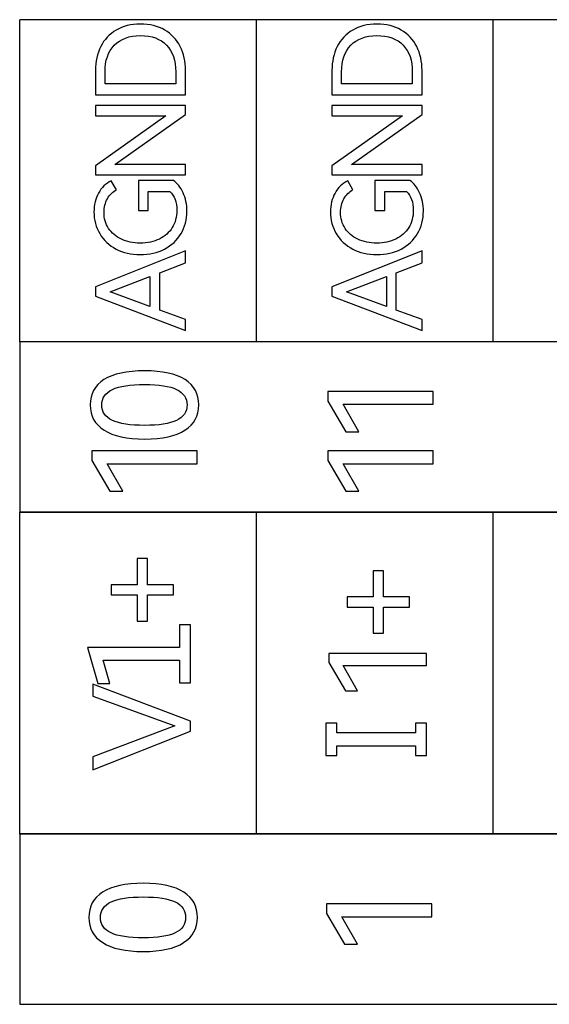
# Model space of a CAD drawing. Header units: millimetres. Extents: x 0 to 427, y 0 to 299.
# Tile 11 of 24: x 124 to 133, y 155 to 171. Entities that reach past the tile are written whole.
import ezdxf

# ---------------------------------------------------------------- set-up
doc = ezdxf.new("R2010")
doc.units = ezdxf.units.MM
doc.header["$MEASUREMENT"] = 0
doc.layers.add('Layer0000', color=7, linetype='Continuous', lineweight=25)

msp = doc.modelspace()

# ---------------------------------------------------------------- linework, layer by layer
at = {"layer": 'Layer0000', "color": 7, "linetype": 'Continuous', "lineweight": 25}
for points in [[(160.667, 163.005), (160.667, 165.937), (124.035, 165.937), (124.035, 163.005), (160.667, 163.005)], [(160.667, 154.537), (160.667, 157.469), (124.035, 157.469), (124.035, 154.537), (160.667, 154.537)]]:
    msp.add_lwpolyline(points, close=True, dxfattribs=at)
for points, knots in [([(160.667, 171.48), (160.667, 171.48), (156.597, 171.48), (156.597, 171.48), (156.597, 171.48), (156.597, 171.48), (152.526, 171.48), (152.526, 171.48), (152.526, 171.48), (152.526, 171.48), (148.456, 171.48), (148.456, 171.48), (148.456, 171.48), (148.456, 171.48), (144.386, 171.48), (144.386, 171.48), (144.386, 171.48), (144.386, 171.48), (140.315, 171.48), (140.315, 171.48), (140.315, 171.48), (140.315, 171.48), (136.245, 171.48), (136.245, 171.48), (136.245, 171.48), (136.245, 171.48), (132.175, 171.48), (132.175, 171.48), (132.175, 171.48), (132.175, 171.48), (128.104, 171.48), (128.104, 171.48), (128.104, 171.48), (128.104, 171.48), (124.034, 171.48), (124.034, 171.48)], [0, 0, 0, 0, 0.111111, 0.111111, 0.111111, 0.111111, 0.222222, 0.222222, 0.222222, 0.222222, 0.333333, 0.333333, 0.333333, 0.333333, 0.444444, 0.444444, 0.444444, 0.444444, 0.555556, 0.555556, 0.555556, 0.555556, 0.666667, 0.666667, 0.666667, 0.666667, 0.777778, 0.777778, 0.777778, 0.777778, 0.888889, 0.888889, 0.888889, 0.888889, 1, 1, 1, 1]), ([(125.336, 170.609), (125.336, 170.76), (125.367, 170.896), (125.427, 171.016), (125.427, 171.016), (125.488, 171.137), (125.576, 171.232), (125.693, 171.301), (125.693, 171.301), (125.809, 171.37), (125.948, 171.405), (126.109, 171.405), (126.109, 171.405), (126.271, 171.405), (126.41, 171.37), (126.527, 171.302), (126.527, 171.302), (126.643, 171.234), (126.732, 171.139), (126.793, 171.018), (126.793, 171.018), (126.855, 170.898), (126.886, 170.761), (126.886, 170.609), (126.886, 170.609), (126.886, 170.609), (126.886, 170.185), (126.886, 170.185), (126.886, 170.185), (126.886, 170.185), (125.336, 170.185), (125.336, 170.185), (125.336, 170.185), (125.336, 170.185), (125.336, 170.609), (125.336, 170.609)], [0, 0, 0, 0, 0.111111, 0.111111, 0.111111, 0.111111, 0.222222, 0.222222, 0.222222, 0.222222, 0.333333, 0.333333, 0.333333, 0.333333, 0.444444, 0.444444, 0.444444, 0.444444, 0.555556, 0.555556, 0.555556, 0.555556, 0.666667, 0.666667, 0.666667, 0.666667, 0.777778, 0.777778, 0.777778, 0.777778, 0.888889, 0.888889, 0.888889, 0.888889, 1, 1, 1, 1]), ([(129.402, 170.609), (129.402, 170.76), (129.433, 170.896), (129.493, 171.016), (129.493, 171.016), (129.554, 171.137), (129.642, 171.232), (129.759, 171.301), (129.759, 171.301), (129.875, 171.37), (130.014, 171.405), (130.175, 171.405), (130.175, 171.405), (130.337, 171.405), (130.476, 171.37), (130.593, 171.302), (130.593, 171.302), (130.709, 171.234), (130.798, 171.139), (130.859, 171.018), (130.859, 171.018), (130.921, 170.898), (130.952, 170.761), (130.952, 170.609), (130.952, 170.609), (130.952, 170.609), (130.952, 170.185), (130.952, 170.185), (130.952, 170.185), (130.952, 170.185), (129.402, 170.185), (129.402, 170.185), (129.402, 170.185), (129.402, 170.185), (129.402, 170.609), (129.402, 170.609)], [0, 0, 0, 0, 0.111111, 0.111111, 0.111111, 0.111111, 0.222222, 0.222222, 0.222222, 0.222222, 0.333333, 0.333333, 0.333333, 0.333333, 0.444444, 0.444444, 0.444444, 0.444444, 0.555556, 0.555556, 0.555556, 0.555556, 0.666667, 0.666667, 0.666667, 0.666667, 0.777778, 0.777778, 0.777778, 0.777778, 0.888889, 0.888889, 0.888889, 0.888889, 1, 1, 1, 1]), ([(126.718, 170.583), (126.718, 170.778), (126.665, 170.931), (126.56, 171.041), (126.56, 171.041), (126.454, 171.151), (126.303, 171.206), (126.109, 171.206), (126.109, 171.206), (125.917, 171.206), (125.768, 171.15), (125.661, 171.04), (125.661, 171.04), (125.555, 170.929), (125.501, 170.777), (125.501, 170.583), (125.501, 170.583), (125.501, 170.583), (125.501, 170.374), (125.501, 170.374), (125.501, 170.374), (125.501, 170.374), (126.718, 170.374), (126.718, 170.374), (126.718, 170.374), (126.718, 170.374), (126.718, 170.583), (126.718, 170.583)], [0, 0, 0, 0, 0.142857, 0.142857, 0.142857, 0.142857, 0.285714, 0.285714, 0.285714, 0.285714, 0.428571, 0.428571, 0.428571, 0.428571, 0.571429, 0.571429, 0.571429, 0.571429, 0.714286, 0.714286, 0.714286, 0.714286, 0.857143, 0.857143, 0.857143, 0.857143, 1, 1, 1, 1]), ([(130.784, 170.583), (130.784, 170.778), (130.731, 170.931), (130.626, 171.041), (130.626, 171.041), (130.52, 171.151), (130.369, 171.206), (130.175, 171.206), (130.175, 171.206), (129.983, 171.206), (129.834, 171.15), (129.727, 171.04), (129.727, 171.04), (129.621, 170.929), (129.567, 170.777), (129.567, 170.583), (129.567, 170.583), (129.567, 170.583), (129.567, 170.374), (129.567, 170.374), (129.567, 170.374), (129.567, 170.374), (130.784, 170.374), (130.784, 170.374), (130.784, 170.374), (130.784, 170.374), (130.784, 170.583), (130.784, 170.583)], [0, 0, 0, 0, 0.142857, 0.142857, 0.142857, 0.142857, 0.285714, 0.285714, 0.285714, 0.285714, 0.428571, 0.428571, 0.428571, 0.428571, 0.571429, 0.571429, 0.571429, 0.571429, 0.714286, 0.714286, 0.714286, 0.714286, 0.857143, 0.857143, 0.857143, 0.857143, 1, 1, 1, 1]), ([(125.336, 168.967), (125.336, 168.967), (126.549, 169.828), (126.549, 169.828), (126.549, 169.828), (126.549, 169.828), (125.336, 169.828), (125.336, 169.828), (125.336, 169.828), (125.336, 169.828), (125.336, 170.006), (125.336, 170.006), (125.336, 170.006), (125.336, 170.006), (126.886, 170.006), (126.886, 170.006), (126.886, 170.006), (126.886, 170.006), (126.886, 169.847), (126.886, 169.847), (126.886, 169.847), (126.886, 169.847), (125.671, 168.986), (125.671, 168.986), (125.671, 168.986), (125.671, 168.986), (126.886, 168.986), (126.886, 168.986), (126.886, 168.986), (126.886, 168.986), (126.886, 168.808), (126.886, 168.808), (126.886, 168.808), (126.886, 168.808), (125.336, 168.808), (125.336, 168.808), (125.336, 168.808), (125.336, 168.808), (125.336, 168.967), (125.336, 168.967)], [0, 0, 0, 0, 0.1, 0.1, 0.1, 0.1, 0.2, 0.2, 0.2, 0.2, 0.3, 0.3, 0.3, 0.3, 0.4, 0.4, 0.4, 0.4, 0.5, 0.5, 0.5, 0.5, 0.6, 0.6, 0.6, 0.6, 0.7, 0.7, 0.7, 0.7, 0.8, 0.8, 0.8, 0.8, 0.9, 0.9, 0.9, 0.9, 1, 1, 1, 1]), ([(129.402, 168.967), (129.402, 168.967), (130.615, 169.828), (130.615, 169.828), (130.615, 169.828), (130.615, 169.828), (129.402, 169.828), (129.402, 169.828), (129.402, 169.828), (129.402, 169.828), (129.402, 170.006), (129.402, 170.006), (129.402, 170.006), (129.402, 170.006), (130.952, 170.006), (130.952, 170.006), (130.952, 170.006), (130.952, 170.006), (130.952, 169.847), (130.952, 169.847), (130.952, 169.847), (130.952, 169.847), (129.737, 168.986), (129.737, 168.986), (129.737, 168.986), (129.737, 168.986), (130.952, 168.986), (130.952, 168.986), (130.952, 168.986), (130.952, 168.986), (130.952, 168.808), (130.952, 168.808), (130.952, 168.808), (130.952, 168.808), (129.402, 168.808), (129.402, 168.808), (129.402, 168.808), (129.402, 168.808), (129.402, 168.967), (129.402, 168.967)], [0, 0, 0, 0, 0.1, 0.1, 0.1, 0.1, 0.2, 0.2, 0.2, 0.2, 0.3, 0.3, 0.3, 0.3, 0.4, 0.4, 0.4, 0.4, 0.5, 0.5, 0.5, 0.5, 0.6, 0.6, 0.6, 0.6, 0.7, 0.7, 0.7, 0.7, 0.8, 0.8, 0.8, 0.8, 0.9, 0.9, 0.9, 0.9, 1, 1, 1, 1]), ([(126.244, 168.197), (126.244, 168.197), (126.075, 168.197), (126.075, 168.197), (126.075, 168.197), (126.075, 168.197), (126.075, 168.713), (126.075, 168.713), (126.075, 168.713), (126.075, 168.713), (126.678, 168.713), (126.678, 168.713), (126.678, 168.713), (126.744, 168.668), (126.799, 168.598), (126.843, 168.503), (126.843, 168.503), (126.887, 168.409), (126.909, 168.302), (126.909, 168.184), (126.909, 168.184), (126.909, 168.041), (126.875, 167.913), (126.808, 167.8), (126.808, 167.8), (126.741, 167.686), (126.647, 167.597), (126.525, 167.533), (126.525, 167.533), (126.403, 167.469), (126.263, 167.437), (126.107, 167.437), (126.107, 167.437), (125.951, 167.437), (125.813, 167.469), (125.693, 167.533), (125.693, 167.533), (125.572, 167.597), (125.478, 167.685), (125.411, 167.798), (125.411, 167.798), (125.344, 167.91), (125.311, 168.034), (125.311, 168.171), (125.311, 168.171), (125.311, 168.292), (125.337, 168.401), (125.389, 168.496), (125.389, 168.496), (125.441, 168.591), (125.514, 168.661), (125.607, 168.705), (125.607, 168.705), (125.607, 168.705), (125.696, 168.552), (125.696, 168.552), (125.696, 168.552), (125.633, 168.518), (125.581, 168.467), (125.543, 168.4), (125.543, 168.4), (125.504, 168.332), (125.484, 168.253), (125.484, 168.163), (125.484, 168.163), (125.484, 168.06), (125.51, 167.968), (125.563, 167.889), (125.563, 167.889), (125.615, 167.809), (125.688, 167.747), (125.782, 167.702), (125.782, 167.702), (125.876, 167.658), (125.984, 167.636), (126.107, 167.636), (126.107, 167.636), (126.231, 167.636), (126.341, 167.659), (126.436, 167.705), (126.436, 167.705), (126.531, 167.752), (126.605, 167.818), (126.657, 167.902), (126.657, 167.902), (126.709, 167.987), (126.735, 168.085), (126.735, 168.197), (126.735, 168.197), (126.735, 168.34), (126.696, 168.45), (126.617, 168.525), (126.617, 168.525), (126.617, 168.525), (126.244, 168.525), (126.244, 168.525), (126.244, 168.525), (126.244, 168.525), (126.244, 168.197), (126.244, 168.197)], [0, 0, 0, 0, 0.04, 0.04, 0.04, 0.04, 0.08, 0.08, 0.08, 0.08, 0.12, 0.12, 0.12, 0.12, 0.16, 0.16, 0.16, 0.16, 0.2, 0.2, 0.2, 0.2, 0.24, 0.24, 0.24, 0.24, 0.28, 0.28, 0.28, 0.28, 0.32, 0.32, 0.32, 0.32, 0.36, 0.36, 0.36, 0.36, 0.4, 0.4, 0.4, 0.4, 0.44, 0.44, 0.44, 0.44, 0.48, 0.48, 0.48, 0.48, 0.52, 0.52, 0.52, 0.52, 0.56, 0.56, 0.56, 0.56, 0.6, 0.6, 0.6, 0.6, 0.64, 0.64, 0.64, 0.64, 0.68, 0.68, 0.68, 0.68, 0.72, 0.72, 0.72, 0.72, 0.76, 0.76, 0.76, 0.76, 0.8, 0.8, 0.8, 0.8, 0.84, 0.84, 0.84, 0.84, 0.88, 0.88, 0.88, 0.88, 0.92, 0.92, 0.92, 0.92, 0.96, 0.96, 0.96, 0.96, 1, 1, 1, 1]), ([(130.31, 168.197), (130.31, 168.197), (130.141, 168.197), (130.141, 168.197), (130.141, 168.197), (130.141, 168.197), (130.141, 168.713), (130.141, 168.713), (130.141, 168.713), (130.141, 168.713), (130.744, 168.713), (130.744, 168.713), (130.744, 168.713), (130.81, 168.668), (130.865, 168.598), (130.909, 168.503), (130.909, 168.503), (130.953, 168.409), (130.975, 168.302), (130.975, 168.184), (130.975, 168.184), (130.975, 168.041), (130.941, 167.913), (130.874, 167.8), (130.874, 167.8), (130.807, 167.686), (130.713, 167.597), (130.591, 167.533), (130.591, 167.533), (130.469, 167.469), (130.329, 167.437), (130.173, 167.437), (130.173, 167.437), (130.017, 167.437), (129.879, 167.469), (129.759, 167.533), (129.759, 167.533), (129.638, 167.597), (129.544, 167.685), (129.477, 167.798), (129.477, 167.798), (129.41, 167.91), (129.377, 168.034), (129.377, 168.171), (129.377, 168.171), (129.377, 168.292), (129.403, 168.401), (129.455, 168.496), (129.455, 168.496), (129.507, 168.591), (129.58, 168.661), (129.673, 168.705), (129.673, 168.705), (129.673, 168.705), (129.762, 168.552), (129.762, 168.552), (129.762, 168.552), (129.699, 168.518), (129.647, 168.467), (129.609, 168.4), (129.609, 168.4), (129.57, 168.332), (129.55, 168.253), (129.55, 168.163), (129.55, 168.163), (129.55, 168.06), (129.576, 167.968), (129.629, 167.889), (129.629, 167.889), (129.681, 167.809), (129.754, 167.747), (129.848, 167.702), (129.848, 167.702), (129.942, 167.658), (130.05, 167.636), (130.173, 167.636), (130.173, 167.636), (130.297, 167.636), (130.407, 167.659), (130.502, 167.705), (130.502, 167.705), (130.597, 167.752), (130.671, 167.818), (130.723, 167.902), (130.723, 167.902), (130.775, 167.987), (130.801, 168.085), (130.801, 168.197), (130.801, 168.197), (130.801, 168.34), (130.762, 168.45), (130.683, 168.525), (130.683, 168.525), (130.683, 168.525), (130.31, 168.525), (130.31, 168.525), (130.31, 168.525), (130.31, 168.525), (130.31, 168.197), (130.31, 168.197)], [0, 0, 0, 0, 0.04, 0.04, 0.04, 0.04, 0.08, 0.08, 0.08, 0.08, 0.12, 0.12, 0.12, 0.12, 0.16, 0.16, 0.16, 0.16, 0.2, 0.2, 0.2, 0.2, 0.24, 0.24, 0.24, 0.24, 0.28, 0.28, 0.28, 0.28, 0.32, 0.32, 0.32, 0.32, 0.36, 0.36, 0.36, 0.36, 0.4, 0.4, 0.4, 0.4, 0.44, 0.44, 0.44, 0.44, 0.48, 0.48, 0.48, 0.48, 0.52, 0.52, 0.52, 0.52, 0.56, 0.56, 0.56, 0.56, 0.6, 0.6, 0.6, 0.6, 0.64, 0.64, 0.64, 0.64, 0.68, 0.68, 0.68, 0.68, 0.72, 0.72, 0.72, 0.72, 0.76, 0.76, 0.76, 0.76, 0.8, 0.8, 0.8, 0.8, 0.84, 0.84, 0.84, 0.84, 0.88, 0.88, 0.88, 0.88, 0.92, 0.92, 0.92, 0.92, 0.96, 0.96, 0.96, 0.96, 1, 1, 1, 1]), ([(125.336, 166.882), (125.336, 166.882), (126.886, 167.505), (126.886, 167.505), (126.886, 167.505), (126.886, 167.505), (126.886, 167.295), (126.886, 167.295), (126.886, 167.295), (126.886, 167.295), (126.441, 167.124), (126.441, 167.124), (126.441, 167.124), (126.441, 167.124), (126.441, 166.482), (126.441, 166.482), (126.441, 166.482), (126.441, 166.482), (126.886, 166.319), (126.886, 166.319), (126.886, 166.319), (126.886, 166.319), (126.886, 166.129), (126.886, 166.129), (126.886, 166.129), (126.886, 166.129), (125.336, 166.724), (125.336, 166.724), (125.336, 166.724), (125.336, 166.724), (125.336, 166.882), (125.336, 166.882)], [0, 0, 0, 0, 0.125, 0.125, 0.125, 0.125, 0.25, 0.25, 0.25, 0.25, 0.375, 0.375, 0.375, 0.375, 0.5, 0.5, 0.5, 0.5, 0.625, 0.625, 0.625, 0.625, 0.75, 0.75, 0.75, 0.75, 0.875, 0.875, 0.875, 0.875, 1, 1, 1, 1]), ([(129.402, 166.882), (129.402, 166.882), (130.952, 167.505), (130.952, 167.505), (130.952, 167.505), (130.952, 167.505), (130.952, 167.295), (130.952, 167.295), (130.952, 167.295), (130.952, 167.295), (130.507, 167.124), (130.507, 167.124), (130.507, 167.124), (130.507, 167.124), (130.507, 166.482), (130.507, 166.482), (130.507, 166.482), (130.507, 166.482), (130.952, 166.319), (130.952, 166.319), (130.952, 166.319), (130.952, 166.319), (130.952, 166.129), (130.952, 166.129), (130.952, 166.129), (130.952, 166.129), (129.402, 166.724), (129.402, 166.724), (129.402, 166.724), (129.402, 166.724), (129.402, 166.882), (129.402, 166.882)], [0, 0, 0, 0, 0.125, 0.125, 0.125, 0.125, 0.25, 0.25, 0.25, 0.25, 0.375, 0.375, 0.375, 0.375, 0.5, 0.5, 0.5, 0.5, 0.625, 0.625, 0.625, 0.625, 0.75, 0.75, 0.75, 0.75, 0.875, 0.875, 0.875, 0.875, 1, 1, 1, 1]), ([(126.272, 167.058), (126.272, 167.058), (125.588, 166.796), (125.588, 166.796), (125.588, 166.796), (125.588, 166.796), (126.272, 166.546), (126.272, 166.546), (126.272, 166.546), (126.272, 166.546), (126.272, 167.058), (126.272, 167.058)], [0, 0, 0, 0, 0.333333, 0.333333, 0.333333, 0.333333, 0.666667, 0.666667, 0.666667, 0.666667, 1, 1, 1, 1]), ([(130.338, 167.058), (130.338, 167.058), (129.654, 166.796), (129.654, 166.796), (129.654, 166.796), (129.654, 166.796), (130.338, 166.546), (130.338, 166.546), (130.338, 166.546), (130.338, 166.546), (130.338, 167.058), (130.338, 167.058)], [0, 0, 0, 0, 0.333333, 0.333333, 0.333333, 0.333333, 0.666667, 0.666667, 0.666667, 0.666667, 1, 1, 1, 1]), ([(160.667, 165.939), (160.667, 165.939), (156.597, 165.939), (156.597, 165.939), (156.597, 165.939), (156.597, 165.939), (152.526, 165.939), (152.526, 165.939), (152.526, 165.939), (152.526, 165.939), (148.456, 165.939), (148.456, 165.939), (148.456, 165.939), (148.456, 165.939), (144.386, 165.939), (144.386, 165.939), (144.386, 165.939), (144.386, 165.939), (140.315, 165.939), (140.315, 165.939), (140.315, 165.939), (140.315, 165.939), (136.245, 165.939), (136.245, 165.939), (136.245, 165.939), (136.245, 165.939), (132.175, 165.939), (132.175, 165.939), (132.175, 165.939), (132.175, 165.939), (128.104, 165.939), (128.104, 165.939), (128.104, 165.939), (128.104, 165.939), (124.034, 165.939), (124.034, 165.939)], [0, 0, 0, 0, 0.111111, 0.111111, 0.111111, 0.111111, 0.222222, 0.222222, 0.222222, 0.222222, 0.333333, 0.333333, 0.333333, 0.333333, 0.444444, 0.444444, 0.444444, 0.444444, 0.555556, 0.555556, 0.555556, 0.555556, 0.666667, 0.666667, 0.666667, 0.666667, 0.777778, 0.777778, 0.777778, 0.777778, 0.888889, 0.888889, 0.888889, 0.888889, 1, 1, 1, 1]), ([(126.182, 165.437), (126.488, 165.437), (126.72, 165.387), (126.877, 165.286), (126.877, 165.286), (127.035, 165.184), (127.113, 165.039), (127.113, 164.85), (127.113, 164.85), (127.113, 164.662), (127.034, 164.518), (126.876, 164.416), (126.876, 164.416), (126.718, 164.315), (126.487, 164.264), (126.182, 164.264), (126.182, 164.264), (125.876, 164.264), (125.644, 164.315), (125.485, 164.416), (125.485, 164.416), (125.326, 164.518), (125.246, 164.662), (125.246, 164.85), (125.246, 164.85), (125.246, 165.039), (125.325, 165.184), (125.483, 165.286), (125.483, 165.286), (125.641, 165.387), (125.874, 165.437), (126.182, 165.437)], [0, 0, 0, 0, 0.125, 0.125, 0.125, 0.125, 0.25, 0.25, 0.25, 0.25, 0.375, 0.375, 0.375, 0.375, 0.5, 0.5, 0.5, 0.5, 0.625, 0.625, 0.625, 0.625, 0.75, 0.75, 0.75, 0.75, 0.875, 0.875, 0.875, 0.875, 1, 1, 1, 1]), ([(126.182, 164.499), (126.428, 164.499), (126.61, 164.527), (126.73, 164.584), (126.73, 164.584), (126.851, 164.641), (126.911, 164.73), (126.911, 164.85), (126.911, 164.85), (126.911, 164.97), (126.851, 165.059), (126.732, 165.116), (126.732, 165.116), (126.613, 165.174), (126.429, 165.203), (126.182, 165.203), (126.182, 165.203), (125.934, 165.203), (125.749, 165.174), (125.628, 165.116), (125.628, 165.116), (125.507, 165.059), (125.446, 164.97), (125.446, 164.85), (125.446, 164.85), (125.446, 164.73), (125.507, 164.641), (125.628, 164.584), (125.628, 164.584), (125.749, 164.527), (125.934, 164.499), (126.182, 164.499)], [0, 0, 0, 0, 0.125, 0.125, 0.125, 0.125, 0.25, 0.25, 0.25, 0.25, 0.375, 0.375, 0.375, 0.375, 0.5, 0.5, 0.5, 0.5, 0.625, 0.625, 0.625, 0.625, 0.75, 0.75, 0.75, 0.75, 0.875, 0.875, 0.875, 0.875, 1, 1, 1, 1]), ([(129.867, 164.39), (129.867, 164.39), (129.64, 164.39), (129.64, 164.39), (129.64, 164.39), (129.64, 164.39), (129.334, 164.916), (129.334, 164.916), (129.334, 164.916), (129.334, 164.916), (129.334, 165.084), (129.334, 165.084), (129.334, 165.084), (129.334, 165.084), (131.144, 165.084), (131.144, 165.084), (131.144, 165.084), (131.144, 165.084), (131.144, 164.862), (131.144, 164.862), (131.144, 164.862), (131.144, 164.862), (129.598, 164.862), (129.598, 164.862), (129.598, 164.862), (129.598, 164.862), (129.867, 164.39), (129.867, 164.39)], [0, 0, 0, 0, 0.142857, 0.142857, 0.142857, 0.142857, 0.285714, 0.285714, 0.285714, 0.285714, 0.428571, 0.428571, 0.428571, 0.428571, 0.571429, 0.571429, 0.571429, 0.571429, 0.714286, 0.714286, 0.714286, 0.714286, 0.857143, 0.857143, 0.857143, 0.857143, 1, 1, 1, 1]), ([(125.809, 163.368), (125.809, 163.368), (125.582, 163.368), (125.582, 163.368), (125.582, 163.368), (125.582, 163.368), (125.276, 163.894), (125.276, 163.894), (125.276, 163.894), (125.276, 163.894), (125.276, 164.062), (125.276, 164.062), (125.276, 164.062), (125.276, 164.062), (127.086, 164.062), (127.086, 164.062), (127.086, 164.062), (127.086, 164.062), (127.086, 163.84), (127.086, 163.84), (127.086, 163.84), (127.086, 163.84), (125.54, 163.84), (125.54, 163.84), (125.54, 163.84), (125.54, 163.84), (125.809, 163.368), (125.809, 163.368)], [0, 0, 0, 0, 0.142857, 0.142857, 0.142857, 0.142857, 0.285714, 0.285714, 0.285714, 0.285714, 0.428571, 0.428571, 0.428571, 0.428571, 0.571429, 0.571429, 0.571429, 0.571429, 0.714286, 0.714286, 0.714286, 0.714286, 0.857143, 0.857143, 0.857143, 0.857143, 1, 1, 1, 1]), ([(129.867, 163.368), (129.867, 163.368), (129.64, 163.368), (129.64, 163.368), (129.64, 163.368), (129.64, 163.368), (129.334, 163.894), (129.334, 163.894), (129.334, 163.894), (129.334, 163.894), (129.334, 164.062), (129.334, 164.062), (129.334, 164.062), (129.334, 164.062), (131.144, 164.062), (131.144, 164.062), (131.144, 164.062), (131.144, 164.062), (131.144, 163.84), (131.144, 163.84), (131.144, 163.84), (131.144, 163.84), (129.598, 163.84), (129.598, 163.84), (129.598, 163.84), (129.598, 163.84), (129.867, 163.368), (129.867, 163.368)], [0, 0, 0, 0, 0.142857, 0.142857, 0.142857, 0.142857, 0.285714, 0.285714, 0.285714, 0.285714, 0.428571, 0.428571, 0.428571, 0.428571, 0.571429, 0.571429, 0.571429, 0.571429, 0.714286, 0.714286, 0.714286, 0.714286, 0.857143, 0.857143, 0.857143, 0.857143, 1, 1, 1, 1]), ([(160.667, 163.005), (160.667, 163.005), (156.597, 163.005), (156.597, 163.005), (156.597, 163.005), (156.597, 163.005), (152.527, 163.005), (152.527, 163.005), (152.527, 163.005), (152.527, 163.005), (148.456, 163.005), (148.456, 163.005), (148.456, 163.005), (148.456, 163.005), (144.386, 163.005), (144.386, 163.005), (144.386, 163.005), (144.386, 163.005), (140.315, 163.005), (140.315, 163.005), (140.315, 163.005), (140.315, 163.005), (136.245, 163.005), (136.245, 163.005), (136.245, 163.005), (136.245, 163.005), (132.175, 163.005), (132.175, 163.005), (132.175, 163.005), (132.175, 163.005), (128.104, 163.005), (128.104, 163.005), (128.104, 163.005), (128.104, 163.005), (124.035, 163.005), (124.035, 163.005)], [0, 0, 0, 0, 0.111111, 0.111111, 0.111111, 0.111111, 0.222222, 0.222222, 0.222222, 0.222222, 0.333333, 0.333333, 0.333333, 0.333333, 0.444444, 0.444444, 0.444444, 0.444444, 0.555556, 0.555556, 0.555556, 0.555556, 0.666667, 0.666667, 0.666667, 0.666667, 0.777778, 0.777778, 0.777778, 0.777778, 0.888889, 0.888889, 0.888889, 0.888889, 1, 1, 1, 1]), ([(125.606, 161.582), (125.606, 161.582), (125.606, 161.756), (125.606, 161.756), (125.606, 161.756), (125.606, 161.756), (126.055, 161.756), (126.055, 161.756), (126.055, 161.756), (126.055, 161.756), (126.055, 162.206), (126.055, 162.206), (126.055, 162.206), (126.055, 162.206), (126.229, 162.206), (126.229, 162.206), (126.229, 162.206), (126.229, 162.206), (126.229, 161.756), (126.229, 161.756), (126.229, 161.756), (126.229, 161.756), (126.679, 161.756), (126.679, 161.756), (126.679, 161.756), (126.679, 161.756), (126.679, 161.582), (126.679, 161.582), (126.679, 161.582), (126.679, 161.582), (126.229, 161.582), (126.229, 161.582), (126.229, 161.582), (126.229, 161.582), (126.229, 161.132), (126.229, 161.132), (126.229, 161.132), (126.229, 161.132), (126.055, 161.132), (126.055, 161.132), (126.055, 161.132), (126.055, 161.132), (126.055, 161.582), (126.055, 161.582), (126.055, 161.582), (126.055, 161.582), (125.606, 161.582), (125.606, 161.582)], [0, 0, 0, 0, 0.083333, 0.083333, 0.083333, 0.083333, 0.166667, 0.166667, 0.166667, 0.166667, 0.25, 0.25, 0.25, 0.25, 0.333333, 0.333333, 0.333333, 0.333333, 0.416667, 0.416667, 0.416667, 0.416667, 0.5, 0.5, 0.5, 0.5, 0.583333, 0.583333, 0.583333, 0.583333, 0.666667, 0.666667, 0.666667, 0.666667, 0.75, 0.75, 0.75, 0.75, 0.833333, 0.833333, 0.833333, 0.833333, 0.916667, 0.916667, 0.916667, 0.916667, 1, 1, 1, 1]), ([(129.663, 161.373), (129.663, 161.373), (129.663, 161.547), (129.663, 161.547), (129.663, 161.547), (129.663, 161.547), (130.113, 161.547), (130.113, 161.547), (130.113, 161.547), (130.113, 161.547), (130.113, 161.997), (130.113, 161.997), (130.113, 161.997), (130.113, 161.997), (130.287, 161.997), (130.287, 161.997), (130.287, 161.997), (130.287, 161.997), (130.287, 161.547), (130.287, 161.547), (130.287, 161.547), (130.287, 161.547), (130.736, 161.547), (130.736, 161.547), (130.736, 161.547), (130.736, 161.547), (130.736, 161.373), (130.736, 161.373), (130.736, 161.373), (130.736, 161.373), (130.287, 161.373), (130.287, 161.373), (130.287, 161.373), (130.287, 161.373), (130.287, 160.924), (130.287, 160.924), (130.287, 160.924), (130.287, 160.924), (130.113, 160.924), (130.113, 160.924), (130.113, 160.924), (130.113, 160.924), (130.113, 161.373), (130.113, 161.373), (130.113, 161.373), (130.113, 161.373), (129.663, 161.373), (129.663, 161.373)], [0, 0, 0, 0, 0.083333, 0.083333, 0.083333, 0.083333, 0.166667, 0.166667, 0.166667, 0.166667, 0.25, 0.25, 0.25, 0.25, 0.333333, 0.333333, 0.333333, 0.333333, 0.416667, 0.416667, 0.416667, 0.416667, 0.5, 0.5, 0.5, 0.5, 0.583333, 0.583333, 0.583333, 0.583333, 0.666667, 0.666667, 0.666667, 0.666667, 0.75, 0.75, 0.75, 0.75, 0.833333, 0.833333, 0.833333, 0.833333, 0.916667, 0.916667, 0.916667, 0.916667, 1, 1, 1, 1]), ([(126.972, 161.064), (126.972, 161.064), (126.972, 160.07), (126.972, 160.07), (126.972, 160.07), (126.972, 160.07), (126.783, 160.07), (126.783, 160.07), (126.783, 160.07), (126.783, 160.07), (126.783, 160.458), (126.783, 160.458), (126.783, 160.458), (126.783, 160.458), (125.467, 160.458), (125.467, 160.458), (125.467, 160.458), (125.467, 160.458), (125.582, 160.06), (125.582, 160.06), (125.582, 160.06), (125.582, 160.06), (125.38, 160.06), (125.38, 160.06), (125.38, 160.06), (125.38, 160.06), (125.201, 160.677), (125.201, 160.677), (125.201, 160.677), (125.201, 160.677), (126.783, 160.677), (126.783, 160.677), (126.783, 160.677), (126.783, 160.677), (126.783, 161.064), (126.783, 161.064), (126.783, 161.064), (126.783, 161.064), (126.972, 161.064), (126.972, 161.064)], [0, 0, 0, 0, 0.1, 0.1, 0.1, 0.1, 0.2, 0.2, 0.2, 0.2, 0.3, 0.3, 0.3, 0.3, 0.4, 0.4, 0.4, 0.4, 0.5, 0.5, 0.5, 0.5, 0.6, 0.6, 0.6, 0.6, 0.7, 0.7, 0.7, 0.7, 0.8, 0.8, 0.8, 0.8, 0.9, 0.9, 0.9, 0.9, 1, 1, 1, 1]), ([(129.844, 159.931), (129.844, 159.931), (129.633, 159.931), (129.633, 159.931), (129.633, 159.931), (129.633, 159.931), (129.349, 160.419), (129.349, 160.419), (129.349, 160.419), (129.349, 160.419), (129.349, 160.575), (129.349, 160.575), (129.349, 160.575), (129.349, 160.575), (131.03, 160.575), (131.03, 160.575), (131.03, 160.575), (131.03, 160.575), (131.03, 160.369), (131.03, 160.369), (131.03, 160.369), (131.03, 160.369), (129.594, 160.369), (129.594, 160.369), (129.594, 160.369), (129.594, 160.369), (129.844, 159.931), (129.844, 159.931)], [0, 0, 0, 0, 0.142857, 0.142857, 0.142857, 0.142857, 0.285714, 0.285714, 0.285714, 0.285714, 0.428571, 0.428571, 0.428571, 0.428571, 0.571429, 0.571429, 0.571429, 0.571429, 0.714286, 0.714286, 0.714286, 0.714286, 0.857143, 0.857143, 0.857143, 0.857143, 1, 1, 1, 1]), ([(125.294, 158.797), (125.294, 158.797), (126.699, 159.331), (126.699, 159.331), (126.699, 159.331), (126.699, 159.331), (125.294, 159.84), (125.294, 159.84), (125.294, 159.84), (125.294, 159.84), (125.294, 160.047), (125.294, 160.047), (125.294, 160.047), (125.294, 160.047), (126.972, 159.409), (126.972, 159.409), (126.972, 159.409), (126.972, 159.409), (126.972, 159.237), (126.972, 159.237), (126.972, 159.237), (126.972, 159.237), (125.294, 158.57), (125.294, 158.57), (125.294, 158.57), (125.294, 158.57), (125.294, 158.797), (125.294, 158.797)], [0, 0, 0, 0, 0.142857, 0.142857, 0.142857, 0.142857, 0.285714, 0.285714, 0.285714, 0.285714, 0.428571, 0.428571, 0.428571, 0.428571, 0.571429, 0.571429, 0.571429, 0.571429, 0.714286, 0.714286, 0.714286, 0.714286, 0.857143, 0.857143, 0.857143, 0.857143, 1, 1, 1, 1]), ([(129.485, 159.377), (129.485, 159.377), (129.485, 159.211), (129.485, 159.211), (129.485, 159.211), (129.485, 159.211), (130.841, 159.211), (130.841, 159.211), (130.841, 159.211), (130.841, 159.211), (130.841, 159.377), (130.841, 159.377), (130.841, 159.377), (130.841, 159.377), (131.03, 159.377), (131.03, 159.377), (131.03, 159.377), (131.03, 159.377), (131.03, 158.82), (131.03, 158.82), (131.03, 158.82), (131.03, 158.82), (130.841, 158.82), (130.841, 158.82), (130.841, 158.82), (130.841, 158.82), (130.841, 158.987), (130.841, 158.987), (130.841, 158.987), (130.841, 158.987), (129.485, 158.987), (129.485, 158.987), (129.485, 158.987), (129.485, 158.987), (129.485, 158.82), (129.485, 158.82), (129.485, 158.82), (129.485, 158.82), (129.296, 158.82), (129.296, 158.82), (129.296, 158.82), (129.296, 158.82), (129.296, 159.377), (129.296, 159.377), (129.296, 159.377), (129.296, 159.377), (129.485, 159.377), (129.485, 159.377)], [0, 0, 0, 0, 0.083333, 0.083333, 0.083333, 0.083333, 0.166667, 0.166667, 0.166667, 0.166667, 0.25, 0.25, 0.25, 0.25, 0.333333, 0.333333, 0.333333, 0.333333, 0.416667, 0.416667, 0.416667, 0.416667, 0.5, 0.5, 0.5, 0.5, 0.583333, 0.583333, 0.583333, 0.583333, 0.666667, 0.666667, 0.666667, 0.666667, 0.75, 0.75, 0.75, 0.75, 0.833333, 0.833333, 0.833333, 0.833333, 0.916667, 0.916667, 0.916667, 0.916667, 1, 1, 1, 1]), ([(160.667, 157.462), (160.667, 157.462), (156.597, 157.462), (156.597, 157.462), (156.597, 157.462), (156.597, 157.462), (152.527, 157.462), (152.527, 157.462), (152.527, 157.462), (152.527, 157.462), (148.456, 157.462), (148.456, 157.462), (148.456, 157.462), (148.456, 157.462), (144.386, 157.462), (144.386, 157.462), (144.386, 157.462), (144.386, 157.462), (140.315, 157.462), (140.315, 157.462), (140.315, 157.462), (140.315, 157.462), (136.245, 157.462), (136.245, 157.462), (136.245, 157.462), (136.245, 157.462), (132.175, 157.462), (132.175, 157.462), (132.175, 157.462), (132.175, 157.462), (128.104, 157.462), (128.104, 157.462), (128.104, 157.462), (128.104, 157.462), (124.035, 157.462), (124.035, 157.462)], [0, 0, 0, 0, 0.111111, 0.111111, 0.111111, 0.111111, 0.222222, 0.222222, 0.222222, 0.222222, 0.333333, 0.333333, 0.333333, 0.333333, 0.444444, 0.444444, 0.444444, 0.444444, 0.555556, 0.555556, 0.555556, 0.555556, 0.666667, 0.666667, 0.666667, 0.666667, 0.777778, 0.777778, 0.777778, 0.777778, 0.888889, 0.888889, 0.888889, 0.888889, 1, 1, 1, 1]), ([(126.159, 156.619), (126.465, 156.619), (126.697, 156.568), (126.854, 156.467), (126.854, 156.467), (127.011, 156.366), (127.09, 156.221), (127.09, 156.031), (127.09, 156.031), (127.09, 155.844), (127.011, 155.699), (126.853, 155.598), (126.853, 155.598), (126.695, 155.497), (126.463, 155.446), (126.159, 155.446), (126.159, 155.446), (125.853, 155.446), (125.62, 155.497), (125.461, 155.598), (125.461, 155.598), (125.302, 155.699), (125.223, 155.844), (125.223, 156.031), (125.223, 156.031), (125.223, 156.221), (125.302, 156.366), (125.46, 156.467), (125.46, 156.467), (125.618, 156.568), (125.851, 156.619), (126.159, 156.619)], [0, 0, 0, 0, 0.125, 0.125, 0.125, 0.125, 0.25, 0.25, 0.25, 0.25, 0.375, 0.375, 0.375, 0.375, 0.5, 0.5, 0.5, 0.5, 0.625, 0.625, 0.625, 0.625, 0.75, 0.75, 0.75, 0.75, 0.875, 0.875, 0.875, 0.875, 1, 1, 1, 1]), ([(126.159, 155.681), (126.404, 155.681), (126.587, 155.709), (126.707, 155.766), (126.707, 155.766), (126.827, 155.823), (126.887, 155.911), (126.887, 156.031), (126.887, 156.031), (126.887, 156.152), (126.828, 156.24), (126.708, 156.298), (126.708, 156.298), (126.589, 156.356), (126.406, 156.384), (126.159, 156.384), (126.159, 156.384), (125.91, 156.384), (125.725, 156.356), (125.604, 156.298), (125.604, 156.298), (125.483, 156.24), (125.423, 156.152), (125.423, 156.031), (125.423, 156.031), (125.423, 155.911), (125.483, 155.823), (125.604, 155.766), (125.604, 155.766), (125.725, 155.709), (125.91, 155.681), (126.159, 155.681)], [0, 0, 0, 0, 0.125, 0.125, 0.125, 0.125, 0.25, 0.25, 0.25, 0.25, 0.375, 0.375, 0.375, 0.375, 0.5, 0.5, 0.5, 0.5, 0.625, 0.625, 0.625, 0.625, 0.75, 0.75, 0.75, 0.75, 0.875, 0.875, 0.875, 0.875, 1, 1, 1, 1]), ([(129.844, 155.572), (129.844, 155.572), (129.617, 155.572), (129.617, 155.572), (129.617, 155.572), (129.617, 155.572), (129.31, 156.098), (129.31, 156.098), (129.31, 156.098), (129.31, 156.098), (129.31, 156.266), (129.31, 156.266), (129.31, 156.266), (129.31, 156.266), (131.12, 156.266), (131.12, 156.266), (131.12, 156.266), (131.12, 156.266), (131.12, 156.044), (131.12, 156.044), (131.12, 156.044), (131.12, 156.044), (129.575, 156.044), (129.575, 156.044), (129.575, 156.044), (129.575, 156.044), (129.844, 155.572), (129.844, 155.572)], [0, 0, 0, 0, 0.142857, 0.142857, 0.142857, 0.142857, 0.285714, 0.285714, 0.285714, 0.285714, 0.428571, 0.428571, 0.428571, 0.428571, 0.571429, 0.571429, 0.571429, 0.571429, 0.714286, 0.714286, 0.714286, 0.714286, 0.857143, 0.857143, 0.857143, 0.857143, 1, 1, 1, 1])]:
    msp.add_open_spline(points, degree=3, knots=knots, dxfattribs=at)
for points in [[(124.034, 165.939), (124.034, 165.939), (124.034, 171.48), (124.034, 171.48)], [(128.104, 165.939), (128.104, 165.939), (128.104, 171.48), (128.104, 171.48)], [(132.175, 165.939), (132.175, 165.939), (132.175, 171.48), (132.175, 171.48)], [(124.035, 157.462), (124.035, 157.462), (124.035, 163.005), (124.035, 163.005)], [(128.104, 157.462), (128.104, 157.462), (128.104, 163.005), (128.104, 163.005)], [(132.175, 157.462), (132.175, 157.462), (132.175, 163.005), (132.175, 163.005)]]:
    msp.add_open_spline(points, degree=3, dxfattribs=at)

doc.saveas('drawing.dxf')
